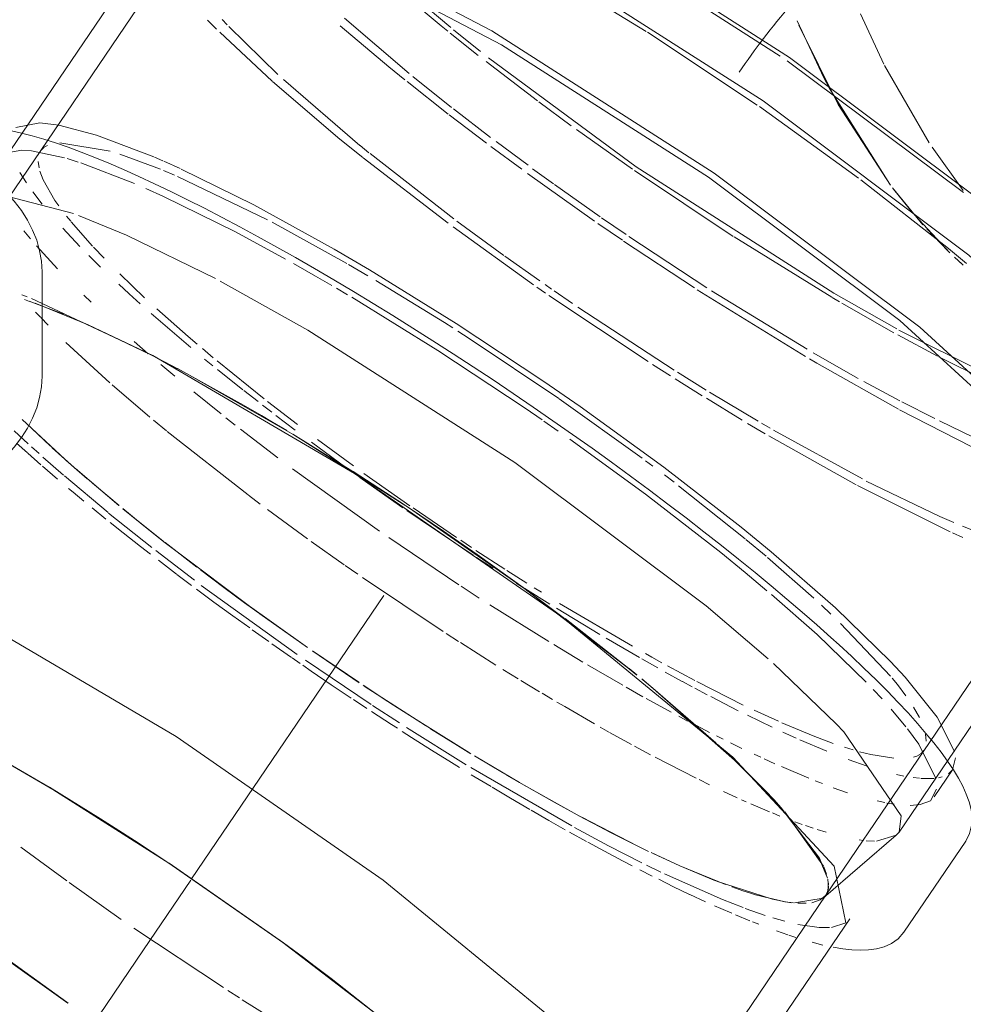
# Model space of a CAD drawing. Header units: millimetres. Extents: x -121 to 29920, y 1231 to 31888.
# Tile 163 of 256: x 22111 to 22208, y 17500 to 17602. Entities that reach past the tile are written whole.
import ezdxf

# ---------------------------------------------------------------- set-up
doc = ezdxf.new("R2010")
doc.units = ezdxf.units.MM
doc.linetypes.add('ADSK_Осевая', pattern=[700, 500, -100, 0, -100])
doc.layers.add('P-PIPE-____-CNTR', color=3, linetype='ADSK_Осевая', lineweight=20)
doc.layers.add('P-PIPE-____-OTLN', color=3, linetype='Continuous', lineweight=20)

# ---------------------------------------------------------------- blocks, each defined once
blk = doc.blocks.new('ADSK_ППР_Крестовина одноплоскостная канализационная - Одноплоскостная-1604126-3D severage Right')
at = {"layer": 'P-PIPE-____-OTLN', "color": 22}
for p, q in [((-4909.22, 17590.45), (-4906.74, 17590.95)), ((-4906.52, 17564.83), (-4906.52, 17575.59)), ((-4831.4, 17546.73), (-4824.8, 17540.99)), ((-4824.8, 17540.99), (-4819.11, 17535.45)), ((-4812.44, 17525.52), (-4812.72, 17524.29)), ((-4814.61, 17521.51), (-4812.72, 17524.29)), ((-4817.74, 17507.54), (-4811.37, 17516.93)), ((-4841.71, 17481.83), (-4823.32, 17508.94))]:
    blk.add_line(p, q, dxfattribs=at)
at = {"layer": 'P-PIPE-____-OTLN', "color": 9}
for p, q in [((-4906.74, 17590.95), (-4904.79, 17590.72)), ((-4907.6, 17588.06), (-4904.21, 17587.35)), ((-4903.92, 17587.26), (-4902.78, 17586.91)), ((-4894.94, 17587.42), (-4894.08, 17587.04)), ((-4893.97, 17586.99), (-4892.29, 17586.24)), ((-4902.51, 17586.82), (-4897.01, 17584.71)), ((-4876.44, 17577.94), (-4872.78, 17575.79)), ((-4880.62, 17576.46), (-4878.34, 17575.16)), ((-4908.59, 17573.23), (-4908.05, 17573.02)), ((-4854.84, 17564.31), (-4851.09, 17561.71)), ((-4834.5, 17549.28), (-4831.4, 17546.73)), ((-4834.08, 17544.6), (-4831.85, 17542.74)), ((-4831.38, 17542.34), (-4826.68, 17538.21)), ((-4826.68, 17538.21), (-4821.63, 17533.31)), ((-4819.11, 17535.45), (-4817.6, 17533.82)), ((-4819.05, 17530.53), (-4817.53, 17528.72)), ((-4913.85, 17527.17), (-4905.78, 17522.5)), ((-4812.72, 17524.29), (-4813.13, 17523.88)), ((-4905.76, 17522.49), (-4900.49, 17519.24)), ((-4896.99, 17517), (-4893.46, 17514.68)), ((-4893.43, 17514.66), (-4881.66, 17506.45)), ((-4825.42, 17508.04), (-4826.44, 17508.04)), ((-4823.73, 17508.53), (-4825.2, 17508.05)), ((-4881.64, 17506.44), (-4879.59, 17504.93)), ((-4826.08, 17506.23), (-4827.18, 17506.51)), ((-4876.75, 17502.79), (-4870.46, 17497.85))]:
    blk.add_line(p, q, dxfattribs=at)
at = {"layer": 'P-PIPE-____-OTLN', "color": 10}
for p, q in [((-4908.59, 17588.14), (-4907.6, 17588.06)), ((-4906.67, 17588.05), (-4906.31, 17588.43)), ((-4906.25, 17588.47), (-4905.96, 17588.62)), ((-4904.7, 17588.87), (-4899.5, 17588.03)), ((-4906.83, 17586.3), (-4906.92, 17586.97)), ((-4898.49, 17587.72), (-4894.33, 17586.17)), ((-4906.41, 17585.08), (-4906.74, 17585.95)), ((-4893.99, 17586.03), (-4892.89, 17585.57)), ((-4908.12, 17584.75), (-4908.79, 17585.82)), ((-4905.19, 17582.95), (-4906.41, 17585.08)), ((-4892.58, 17585.43), (-4883.28, 17580.96)), ((-4895.83, 17584.19), (-4894, 17583.37)), ((-4906.5, 17582.56), (-4907.48, 17583.83)), ((-4904.79, 17582.38), (-4905.19, 17582.95)), ((-4903.56, 17580.8), (-4904, 17581.34)), ((-4907.71, 17578.98), (-4908.41, 17579.83)), ((-4902.61, 17578.22), (-4904.36, 17580.08)), ((-4901.31, 17578.23), (-4903.52, 17580.75)), ((-4882.8, 17580.7), (-4875.12, 17576.44)), ((-4904.91, 17575.89), (-4907.08, 17578.26)), ((-4900.12, 17576.99), (-4901.21, 17578.14)), ((-4900.48, 17576.09), (-4901.7, 17577.29)), ((-4874.95, 17576.34), (-4872.97, 17575.18)), ((-4895.97, 17572.93), (-4898.52, 17575.38)), ((-4878.34, 17575.16), (-4876.66, 17574.19)), ((-4897.56, 17573.34), (-4898.62, 17574.32)), ((-4876.19, 17573.91), (-4875.06, 17573.24)), ((-4872.13, 17574.69), (-4865.07, 17570.36)), ((-4901.46, 17572.47), (-4902.21, 17573.18)), ((-4896.41, 17572.3), (-4897.56, 17573.34)), ((-4891.47, 17568.94), (-4894.7, 17571.78)), ((-4891.2, 17567.8), (-4895.29, 17571.31)), ((-4865.07, 17570.36), (-4864.2, 17569.81)), ((-4890.55, 17568.15), (-4891.47, 17568.94)), ((-4863.69, 17569.48), (-4862.52, 17568.73)), ((-4862.52, 17568.73), (-4853.29, 17562.54)), ((-4895.58, 17567.16), (-4897.02, 17568.41)), ((-4888.88, 17566.75), (-4890, 17567.69)), ((-4888.92, 17565.92), (-4889.77, 17566.61)), ((-4892.83, 17564.83), (-4894.28, 17566.04)), ((-4883.65, 17562.52), (-4888.48, 17566.42)), ((-4885.85, 17563.45), (-4888.43, 17565.52)), ((-4888.07, 17560.95), (-4890.89, 17563.22)), ((-4884.27, 17562.22), (-4885.74, 17563.37)), ((-4882.86, 17561.13), (-4883.81, 17561.86)), ((-4880.2, 17559.86), (-4883.28, 17562.23)), ((-4856.76, 17561.55), (-4855.01, 17560.35)), ((-4853.26, 17562.52), (-4844.71, 17556.39)), ((-4886.62, 17559.8), (-4887.57, 17560.55)), ((-4880.43, 17559.28), (-4882.43, 17560.79)), ((-4854.82, 17560.22), (-4853.35, 17559.19)), ((-4907.93, 17557.86), (-4909.38, 17559.2)), ((-4882.24, 17556.44), (-4886.09, 17559.39)), ((-4908.03, 17556.93), (-4909.15, 17557.93)), ((-4906.82, 17556.86), (-4907.61, 17557.56)), ((-4874.56, 17554.95), (-4878.77, 17558.03)), ((-4874.44, 17555.59), (-4878.14, 17558.31)), ((-4906.64, 17555.72), (-4907.99, 17556.9)), ((-4904.32, 17554.65), (-4906.44, 17556.51)), ((-4904.92, 17554.24), (-4906.48, 17555.58)), ((-4844.34, 17556.12), (-4843.61, 17555.57)), ((-4899.72, 17550.79), (-4904.22, 17554.57)), ((-4871.74, 17548.87), (-4880.71, 17555.3)), ((-4868.62, 17551.48), (-4873.38, 17554.83)), ((-4842.41, 17554.67), (-4841.42, 17553.91)), ((-4871.22, 17552.58), (-4873.79, 17554.41)), ((-4840.96, 17553.56), (-4834.1, 17548.1)), ((-4869.36, 17551.29), (-4871.22, 17552.58)), ((-4899.93, 17550.11), (-4901.36, 17551.28)), ((-4895.21, 17547.18), (-4899.66, 17550.74)), ((-4867.57, 17550.06), (-4868.93, 17550.99)), ((-4863.82, 17548.22), (-4868.29, 17551.26)), ((-4862.11, 17546.39), (-4867.57, 17550.06)), ((-4863.59, 17543.36), (-4870.8, 17548.21)), ((-4862.27, 17547.19), (-4863.38, 17547.93)), ((-4834.02, 17548.03), (-4831.93, 17546.28)), ((-4890.83, 17543.82), (-4894.8, 17546.87)), ((-4858.84, 17544.96), (-4861.82, 17546.89)), ((-4836.61, 17546.67), (-4834.08, 17544.6)), ((-4892.66, 17544.44), (-4894.53, 17545.87)), ((-4860.06, 17545.06), (-4861.77, 17546.17)), ((-4831.8, 17546.17), (-4827, 17541.97)), ((-4891.12, 17543.29), (-4892.62, 17544.42)), ((-4856.59, 17543.53), (-4858.63, 17544.83)), ((-4880.24, 17536.16), (-4890.11, 17543.28)), ((-4856.82, 17542.98), (-4857.67, 17543.52)), ((-4861.48, 17541.98), (-4863.36, 17543.2)), ((-4854.2, 17541.35), (-4856.8, 17542.97)), ((-4855.06, 17542.58), (-4855.82, 17543.05)), ((-4854.32, 17537.49), (-4860.38, 17541.27)), ((-4845.71, 17537.01), (-4853.2, 17541.43)), ((-4826.23, 17541.26), (-4825.26, 17540.33)), ((-4849.07, 17538.24), (-4853.52, 17540.93)), ((-4824.26, 17539.37), (-4819.13, 17533.94)), ((-4883.15, 17537.5), (-4884.86, 17538.71)), ((-4880.82, 17535.86), (-4882.85, 17537.28)), ((-4844.99, 17535.86), (-4848.42, 17537.85)), ((-4850.8, 17535.38), (-4853.81, 17537.18)), ((-4843.71, 17535.88), (-4844.37, 17536.26)), ((-4879.93, 17535.25), (-4880.75, 17535.82)), ((-4872.61, 17531.01), (-4879.39, 17535.57)), ((-4843.09, 17534.78), (-4844.75, 17535.72)), ((-4842.69, 17535.32), (-4843.71, 17535.88)), ((-4846.7, 17532.99), (-4850.33, 17535.1)), ((-4840.57, 17533.4), (-4842.32, 17534.36)), ((-4839.29, 17533.48), (-4842.08, 17534.98)), ((-4839.56, 17532.85), (-4840.54, 17533.38)), ((-4834.29, 17530.96), (-4839.07, 17533.37)), ((-4818.95, 17533.73), (-4818.41, 17533.06)), ((-4844.62, 17531.82), (-4846.34, 17532.79)), ((-4837.99, 17532.01), (-4839.28, 17532.7)), ((-4820.9, 17532.55), (-4819.99, 17531.58)), ((-4818.41, 17533.06), (-4817.54, 17531.92)), ((-4873.05, 17530.6), (-4874.44, 17531.53)), ((-4841.71, 17530.22), (-4844.28, 17531.63)), ((-4834.8, 17530.37), (-4837.64, 17531.83)), ((-4869.71, 17529.12), (-4872.48, 17530.92)), ((-4830.65, 17529.28), (-4833.18, 17530.44)), ((-4816.74, 17530.74), (-4816.14, 17529.67)), ((-4840.02, 17529.31), (-4840.93, 17529.8)), ((-4839.53, 17529.06), (-4839.67, 17529.13)), ((-4831.32, 17528.68), (-4833.84, 17529.9)), ((-4827.09, 17527.78), (-4830.33, 17529.14)), ((-4862.82, 17524.8), (-4868.97, 17528.65)), ((-4837.76, 17528.14), (-4839.12, 17528.84)), ((-4828.85, 17527.54), (-4830.21, 17528.16)), ((-4836.35, 17527.43), (-4837.06, 17527.79)), ((-4834.42, 17526.49), (-4835.6, 17527.06)), ((-4825.68, 17526.19), (-4828.47, 17527.37)), ((-4825.02, 17527), (-4827.09, 17527.78)), ((-4815.5, 17527.94), (-4815.43, 17527.25)), ((-4822.95, 17526.33), (-4823.86, 17526.61)), ((-4821.15, 17525.85), (-4822.32, 17526.15)), ((-4815.68, 17526.28), (-4816.04, 17525.9)), ((-4832.49, 17525.58), (-4833.16, 17525.89)), ((-4831.03, 17524.91), (-4832.15, 17525.42)), ((-4821.51, 17524.65), (-4823.47, 17525.34)), ((-4818.79, 17525.48), (-4821.15, 17525.85)), ((-4816.4, 17525.7), (-4816.76, 17525.58)), ((-4816.09, 17525.87), (-4816.4, 17525.7)), ((-4851.96, 17518.5), (-4862.35, 17524.51)), ((-4827.52, 17523.41), (-4830.35, 17524.61)), ((-4860.27, 17522.55), (-4862.3, 17523.78)), ((-4826.13, 17522.86), (-4826.87, 17523.15)), ((-4817.75, 17523.64), (-4818.5, 17523.8)), ((-4816.13, 17523.41), (-4816.8, 17523.48)), ((-4814.61, 17523.4), (-4816, 17523.4)), ((-4813.79, 17523.56), (-4814.18, 17523.46)), ((-4823.54, 17521.92), (-4825.03, 17522.44)), ((-4819.69, 17520.9), (-4820.5, 17521.07)), ((-4818.73, 17520.74), (-4819.5, 17520.86)), ((-4816.07, 17520.7), (-4817.09, 17520.62)), ((-4850.45, 17516.91), (-4852.18, 17517.86)), ((-4908.7, 17516.31), (-4903.96, 17512.83)), ((-4843.68, 17513.34), (-4844.94, 17513.98)), ((-4842.78, 17513.75), (-4844.25, 17514.47)), ((-4836.44, 17510.92), (-4842.41, 17513.57)), ((-4903.73, 17512.66), (-4898.37, 17508.87)), ((-4838.17, 17510.69), (-4839.79, 17511.44)), ((-4834.3, 17510.08), (-4836.42, 17510.91)), ((-4832.03, 17509.28), (-4834.08, 17510)), ((-4833.62, 17508.73), (-4835.08, 17509.34)), ((-4830.01, 17508.69), (-4831.24, 17509.04)), ((-4897.05, 17507.96), (-4887.84, 17501.84)), ((-4832.69, 17508.37), (-4833.34, 17508.63)), ((-4826.47, 17508.04), (-4828.66, 17508.36)), ((-4829.71, 17507.29), (-4830.87, 17507.69)), ((-4828.86, 17507.01), (-4829.58, 17507.24)), ((-4887.37, 17501.54), (-4886.19, 17500.79)), ((-4885.89, 17500.59), (-4881.01, 17497.56))]:
    blk.add_line(p, q, dxfattribs=at)
at = {"layer": 'P-PIPE-____-OTLN', "color": 22}
for points in [[(-4909.67, 17590.11, 0), (-4908.63, 17589.88, 0), (-4907.52, 17589.6, 0), (-4906.35, 17589.27, 0), (-4905.13, 17588.87, 0), (-4903.84, 17588.43, 0), (-4902.49, 17587.93, 0), (-4901.09, 17587.38, 0), (-4899.63, 17586.78, 0), (-4898.11, 17586.13, 0), (-4896.54, 17585.43, 0), (-4894.92, 17584.67, 0), (-4893.25, 17583.87, 0), (-4891.53, 17583.03, 0), (-4889.77, 17582.14, 0), (-4887.97, 17581.2, 0), (-4886.13, 17580.23, 0), (-4884.25, 17579.21, 0), (-4882.34, 17578.15, 0), (-4880.4, 17577.06, 0), (-4878.44, 17575.93, 0), (-4876.45, 17574.76, 0), (-4874.44, 17573.57, 0), (-4872.41, 17572.34, 0), (-4870.37, 17571.08, 0), (-4868.31, 17569.8, 0), (-4866.25, 17568.49, 0), (-4864.18, 17567.16, 0), (-4862.11, 17565.81, 0), (-4860.05, 17564.45, 0), (-4857.98, 17563.06, 0), (-4855.93, 17561.66, 0), (-4853.89, 17560.25, 0), (-4851.86, 17558.83, 0), (-4849.85, 17557.41, 0), (-4847.86, 17555.98, 0), (-4845.89, 17554.54, 0), (-4843.96, 17553.11, 0), (-4842.05, 17551.67, 0), (-4840.17, 17550.24, 0), (-4838.34, 17548.82, 0), (-4836.54, 17547.41, 0), (-4834.78, 17546, 0), (-4833.07, 17544.61, 0), (-4831.4, 17543.24, 0), (-4829.79, 17541.88, 0), (-4828.22, 17540.54, 0), (-4826.71, 17539.22, 0), (-4825.26, 17537.92, 0), (-4824.42, 17537.16, 0)], [(-4904.79, 17590.72, 0), (-4900.9, 17589.69, 0), (-4895.01, 17587.45, 0)], [(-4906.52, 17575.59, 0), (-4906.58, 17576.69, 0), (-4906.77, 17577.77, 0), (-4907.07, 17578.84, 0), (-4907.49, 17579.89, 0), (-4908.02, 17580.91, 0), (-4908.65, 17581.91, 0), (-4909.38, 17582.87, 0), (-4910.2, 17583.81, 0), (-4911.12, 17584.72, 0), (-4912.12, 17585.61, 0), (-4913.21, 17586.47, 0), (-4914.38, 17587.31, 0), (-4915.64, 17588.12, 0)], [(-4892.17, 17586.18, 0), (-4884.71, 17582.49, 0), (-4876.44, 17577.94, 0)], [(-4872.78, 17575.79, 0), (-4863.85, 17570.28, 0), (-4854.84, 17564.31, 0)], [(-4907.6, 17572.84, 0), (-4895.12, 17566.99, 0), (-4874.32, 17554.81, 0), (-4852.99, 17540.04, 0), (-4835.36, 17525.6, 0)], [(-4906.52, 17564.83, 0), (-4906.58, 17563.73, 0), (-4906.77, 17562.64, 0), (-4907.07, 17561.57, 0), (-4907.49, 17560.52, 0), (-4908.02, 17559.5, 0), (-4908.65, 17558.51, 0), (-4909.38, 17557.54, 0), (-4910.2, 17556.6, 0), (-4911.12, 17555.69, 0), (-4912.12, 17554.81, 0), (-4913.21, 17553.95, 0), (-4914.38, 17553.11, 0), (-4915.64, 17552.3, 0), (-4916.98, 17551.51, 0), (-4918.4, 17550.75, 0), (-4919.9, 17550.01, 0), (-4921.47, 17549.29, 0), (-4923.11, 17548.6, 0), (-4924.83, 17547.94, 0), (-4926.62, 17547.3, 0), (-4928.47, 17546.69, 0), (-4930.39, 17546.11, 0), (-4931.38, 17545.83, 0)], [(-4851.09, 17561.71, 0), (-4842.47, 17555.46, 0), (-4834.5, 17549.28, 0)], [(-4853.75, 17498.48, 0), (-4871.39, 17512.92, 0), (-4892.71, 17527.7, 0), (-4912.04, 17539.1, 0)], [(-4811.37, 17516.93, 0), (-4810.97, 17517.72, 0), (-4810.76, 17518.56, 0), (-4810.72, 17519.38, 0), (-4810.82, 17520.19, 0), (-4811.02, 17520.98, 0), (-4811.31, 17521.78, 0), (-4811.68, 17522.59, 0), (-4812.12, 17523.42, 0), (-4812.64, 17524.27, 0), (-4813.24, 17525.16, 0), (-4813.91, 17526.09, 0), (-4814.65, 17527.05, 0), (-4815.47, 17528.04, 0), (-4816.35, 17529.07, 0), (-4817.31, 17530.14, 0), (-4818.35, 17531.24, 0), (-4819.44, 17532.38, 0), (-4820.61, 17533.55, 0), (-4821.85, 17534.75, 0), (-4823.14, 17535.98, 0), (-4824.42, 17537.16, 0)], [(-4817.6, 17533.82, 0), (-4814.32, 17529.72, 0), (-4812.54, 17526.17, 0)], [(-4913.67, 17527.07, 0), (-4905.38, 17522.26, 0), (-4893.46, 17514.68, 0), (-4881.72, 17506.5, 0), (-4870.96, 17498.26, 0), (-4861.91, 17490.52, 0), (-4855.18, 17483.83, 0), (-4851.25, 17478.62, 0), (-4850.37, 17475.26, 0), (-4850.57, 17474.84, 0)], [(-4835.36, 17525.6, 0), (-4824.91, 17514.35, 0), (-4823.73, 17508.53, 0)], [(-4900.49, 17519.24, 0), (-4898.6, 17518.04, 0), (-4896.99, 17517, 0)], [(-4817.74, 17507.54, 0), (-4818.33, 17506.87, 0), (-4819.03, 17506.37, 0), (-4819.78, 17506.03, 0), (-4820.57, 17505.83, 0), (-4821.38, 17505.72, 0), (-4822.22, 17505.69, 0), (-4823.11, 17505.74, 0), (-4824.04, 17505.84, 0), (-4825.03, 17506.01, 0)], [(-4879.59, 17504.93, 0), (-4878.51, 17504.12, 0), (-4876.75, 17502.79, 0)]]:
    blk.add_polyline3d(points, dxfattribs=at)
at = {"layer": 'P-PIPE-____-OTLN', "color": 9}
for points in [[(-4911.62, 17585.25, 0), (-4911.1, 17587.67, 0), (-4908.59, 17588.14, 0)], [(-4894, 17583.37, 0), (-4886.59, 17579.72, 0), (-4881.43, 17576.91, 0)], [(-4874.62, 17572.98, 0), (-4865.74, 17567.5, 0), (-4856.76, 17561.55, 0)], [(-4852.14, 17558.34, 0), (-4844.36, 17552.69, 0), (-4836.61, 17546.67, 0)], [(-4817.36, 17528.5, 0), (-4816.21, 17526.94, 0), (-4814.48, 17523.45, 0)], [(-4814.37, 17522.3, 0), (-4815.01, 17521.1, 0), (-4816.07, 17520.7, 0)], [(-4903.98, 17500.34, 0), (-4913.65, 17507.31, 0), (-4915.87, 17508.99, 0)], [(-4903.84, 17500.25, 0), (-4910.44, 17504.94, 0), (-4915.79, 17508.93, 0)]]:
    blk.add_polyline3d(points, dxfattribs=at)
at = {"layer": 'P-PIPE-____-OTLN', "color": 10}
for points in [[(-4902.21, 17551.97, 0), (-4903.3, 17552.88, 0), (-4903.78, 17553.28, 0)], [(-4895.34, 17546.5, 0), (-4896.37, 17547.29, 0), (-4898.17, 17548.71, 0), (-4899.51, 17549.78, 0)], [(-4885.12, 17538.9, 0), (-4886.85, 17540.14, 0), (-4888.81, 17541.57, 0), (-4890.62, 17542.91, 0)], [(-4874.66, 17531.67, 0), (-4876.72, 17533.05, 0), (-4878.78, 17534.45, 0), (-4879.64, 17535.05, 0)], [(-4869.9, 17528.56, 0), (-4870.52, 17528.95, 0), (-4872.59, 17530.3, 0)], [(-4863.51, 17524.53, 0), (-4864.34, 17525.03, 0), (-4866.39, 17526.32, 0), (-4868.46, 17527.62, 0), (-4869.42, 17528.24, 0)], [(-4856.27, 17520.19, 0), (-4858.26, 17521.35, 0), (-4860.15, 17522.48, 0)], [(-4852.62, 17518.11, 0), (-4854.3, 17519.06, 0), (-4856.13, 17520.11, 0)], [(-4844.74, 17514.71, 0), (-4848.18, 17516.46, 0), (-4851.67, 17518.34, 0)], [(-4845.72, 17514.38, 0), (-4846.74, 17514.91, 0), (-4848.58, 17515.89, 0), (-4850.3, 17516.82, 0)], [(-4839.81, 17511.45, 0), (-4841.46, 17512.24, 0), (-4842.99, 17513, 0)], [(-4835.47, 17509.5, 0), (-4836.6, 17509.99, 0), (-4837.24, 17510.28, 0)]]:
    blk.add_polyline3d(points, dxfattribs=at)
blk = doc.blocks.new('ADSK_ППР_Отвод канализационный_Составной - Отвод раструбный-1604128-3D severage Right')
at = {"layer": 'P-PIPE-____-OTLN', "color": 22}
for p, q in [((-4880.22, 17627.05), (-4909.98, 17583.2)), ((-4893.63, 17611.92), (-4911.83, 17585.09)), ((-4825.77, 17511.38), (-4789.19, 17565.3)), ((-4818.24, 17517.85), (-4798.3, 17547.25)), ((-4826.03, 17511.09), (-4818.52, 17517.54))]:
    blk.add_line(p, q, dxfattribs=at)
at = {"layer": 'P-PIPE-____-OTLN', "color": 10}
for p, q in [((-4849.54, 17610.03), (-4830.47, 17597.83)), ((-4864.42, 17600.76), (-4868.76, 17604.43)), ((-4819.79, 17596.99), (-4822.21, 17602.19)), ((-4888.54, 17600.61), (-4889.46, 17601.53)), ((-4887.45, 17601.06), (-4887.96, 17601.59)), ((-4868.71, 17596.03), (-4875.35, 17601.72)), ((-4882.81, 17595.24), (-4888.22, 17600.29)), ((-4882.23, 17595.94), (-4887.28, 17600.87)), ((-4861.58, 17597.88), (-4864.48, 17600.19)), ((-4861.37, 17598.3), (-4864.13, 17600.53)), ((-4855.49, 17593.21), (-4860.78, 17597.25)), ((-4829.75, 17597.32), (-4811.61, 17583.76)), ((-4815.13, 17588.89), (-4819.73, 17596.87)), ((-4873.78, 17588.62), (-4881.64, 17595.4)), ((-4864.69, 17591.85), (-4868.91, 17595.19)), ((-4864.33, 17592.53), (-4868.34, 17595.73)), ((-4819.2, 17584.62), (-4825.42, 17594.48)), ((-4852.01, 17590.65), (-4855.35, 17593.1)), ((-4860.31, 17589.44), (-4864.15, 17592.39)), ((-4824.52, 17592.84), (-4819.13, 17584.53)), ((-4860.73, 17588.84), (-4864.58, 17591.77)), ((-4845.68, 17586.16), (-4851.47, 17590.25)), ((-4856.45, 17586.57), (-4859.74, 17589.01)), ((-4872.84, 17587.86), (-4873.75, 17588.6)), ((-4857.11, 17586.16), (-4860.28, 17588.5)), ((-4811.62, 17583.98), (-4814.82, 17588.43)), ((-4864.68, 17580.6), (-4873.43, 17587.34)), ((-4864.1, 17581.06), (-4872.73, 17587.77)), ((-4853.82, 17584.66), (-4855.98, 17586.22)), ((-4835.31, 17579.24), (-4845.48, 17586.02)), ((-4849.61, 17580.83), (-4856.52, 17585.73)), ((-4849.01, 17581.26), (-4853.72, 17584.58)), ((-4815.78, 17580.45), (-4818.92, 17584.26)), ((-4818.8, 17584.11), (-4816.75, 17581.56)), ((-4858.94, 17577.27), (-4863.79, 17580.82)), ((-4846.34, 17579.43), (-4848.88, 17581.17)), ((-4816.66, 17581.46), (-4813, 17577.56)), ((-4855.88, 17574.25), (-4864.16, 17580.22)), ((-4846.71, 17578.84), (-4849.26, 17580.59)), ((-4813.18, 17577.74), (-4815.38, 17580.02)), ((-4838.03, 17573.96), (-4846.07, 17579.25)), ((-4825.18, 17572.99), (-4835.24, 17579.19)), ((-4839.32, 17573.94), (-4846.61, 17578.77)), ((-4855.24, 17574.66), (-4858.83, 17577.2)), ((-4811.67, 17576.32), (-4812.53, 17577.12)), ((-4812.25, 17576.85), (-4811.63, 17576.28)), ((-4854.65, 17573.39), (-4855.55, 17574.02)), ((-4854.05, 17573.82), (-4854.7, 17574.28)), ((-4827.88, 17566.86), (-4839.02, 17573.75)), ((-4907.8, 17572.55), (-4908.32, 17572.73)), ((-4844.08, 17566.34), (-4854.31, 17573.16)), ((-4851.88, 17572.34), (-4853.75, 17573.62)), ((-4827.7, 17567.62), (-4837.55, 17573.65)), ((-4824.37, 17572.52), (-4825.12, 17572.96)), ((-4904.29, 17571.22), (-4907.86, 17572.57)), ((-4841.41, 17565.47), (-4851.32, 17571.95)), ((-4818.76, 17569.32), (-4824.13, 17572.38)), ((-4906.69, 17570.92), (-4907.18, 17571.43)), ((-4905.87, 17570.09), (-4906.65, 17570.88)), ((-4901.76, 17570.14), (-4903.57, 17570.92)), ((-4895.89, 17567.34), (-4901.76, 17570.14)), ((-4814.27, 17566.9), (-4818.36, 17569.1)), ((-4807.52, 17564.22), (-4818.25, 17569.6)), ((-4899.52, 17564.14), (-4904.06, 17568.31)), ((-4892.62, 17565.65), (-4895.82, 17567.31)), ((-4822.44, 17564.62), (-4827.09, 17567.26)), ((-4807.57, 17563.58), (-4814.15, 17566.84)), ((-4885.75, 17561.85), (-4892.57, 17565.62)), ((-4841.78, 17564.87), (-4843.64, 17566.06)), ((-4838.11, 17563.41), (-4841.06, 17565.25)), ((-4895.41, 17560.62), (-4899.3, 17563.95)), ((-4838.51, 17562.82), (-4841.31, 17564.57)), ((-4818.15, 17562.31), (-4821.87, 17564.31)), ((-4834.41, 17560.32), (-4838.09, 17562.56)), ((-4832.74, 17560.19), (-4837.78, 17563.21)), ((-4814.56, 17560.47), (-4817.96, 17562.21)), ((-4810.73, 17557.55), (-4818.19, 17561.38)), ((-4908.55, 17560.38), (-4903.69, 17555.86)), ((-4908.23, 17560.07), (-4905.67, 17557.65)), ((-4893.7, 17559.2), (-4895.02, 17560.3)), ((-4881.29, 17559.23), (-4882.79, 17560.12)), ((-4832.02, 17558.9), (-4833.85, 17559.98)), ((-4831.53, 17559.48), (-4832.41, 17559.99)), ((-4810.62, 17558.57), (-4814.08, 17560.23)), ((-4885.29, 17552.6), (-4893.62, 17559.14)), ((-4874.51, 17555.03), (-4880.69, 17558.87)), ((-4822.64, 17553.64), (-4831.66, 17558.69)), ((-4822.02, 17554.25), (-4831.18, 17559.28)), ((-4905.46, 17557.46), (-4903.22, 17555.45)), ((-4903.49, 17555.69), (-4901.88, 17554.28)), ((-4903.07, 17555.32), (-4898.6, 17551.52)), ((-4869.18, 17551.57), (-4874.47, 17555.01)), ((-4901.33, 17553.81), (-4898.59, 17551.51)), ((-4812.98, 17548.82), (-4822.52, 17553.57)), ((-4814.05, 17550.39), (-4821.61, 17554.04)), ((-4884.05, 17551.66), (-4885.25, 17552.57)), ((-4897.82, 17550.87), (-4894.08, 17547.87)), ((-4879.19, 17548.1), (-4883.29, 17551.1)), ((-4865.15, 17548.86), (-4868.78, 17551.3)), ((-4812.58, 17549.75), (-4814.05, 17550.39)), ((-4808.91, 17548.29), (-4811.72, 17549.39)), ((-4811.67, 17548.21), (-4812.73, 17548.7)), ((-4893.98, 17547.79), (-4893.42, 17547.35)), ((-4893.85, 17547.69), (-4890.57, 17545.16)), ((-4893.42, 17547.35), (-4884.33, 17540.53)), ((-4875.4, 17545.41), (-4878.78, 17547.8)), ((-4856.72, 17542.89), (-4861.71, 17546.46)), ((-4873.99, 17544.43), (-4875.31, 17545.34)), ((-4890.2, 17544.88), (-4887.8, 17543.07)), ((-4865.19, 17538.52), (-4873.5, 17544.09)), ((-4887.8, 17543.07), (-4885.64, 17541.48)), ((-4852.69, 17539.89), (-4856.12, 17542.45)), ((-4885.64, 17541.48), (-4879.18, 17536.89)), ((-4884.07, 17540.34), (-4879.19, 17536.89)), ((-4846.06, 17534.72), (-4852.64, 17539.86)), ((-4863.62, 17537.51), (-4864.88, 17538.32)), ((-4859.77, 17535.07), (-4863.43, 17537.39)), ((-4878.67, 17536.53), (-4873.9, 17533.3)), ((-4878.64, 17536.51), (-4873.84, 17533.25)), ((-4857.46, 17533.65), (-4859.04, 17534.62)), ((-4845.25, 17534.07), (-4846.04, 17534.71)), ((-4855.28, 17532.33), (-4857.19, 17533.49)), ((-4843.59, 17532.7), (-4844.63, 17533.55)), ((-4873.44, 17532.99), (-4871.73, 17531.86)), ((-4873.32, 17532.91), (-4867.03, 17528.84)), ((-4853.92, 17531.52), (-4855.01, 17532.17)), ((-4834.89, 17524.99), (-4843.55, 17532.67)), ((-4871.47, 17531.69), (-4870.33, 17530.95)), ((-4870.33, 17530.95), (-4867.34, 17529.04)), ((-4867.34, 17529.04), (-4862.47, 17526.02)), ((-4866.5, 17528.51), (-4863.73, 17526.78)), ((-4848.05, 17528.13), (-4849.03, 17528.69)), ((-4845.81, 17526.9), (-4848.01, 17528.11)), ((-4863.73, 17526.78), (-4862.34, 17525.94)), ((-4843.84, 17525.84), (-4845.48, 17526.72)), ((-4861.96, 17525.71), (-4857.32, 17522.97)), ((-4861.81, 17525.62), (-4859.09, 17523.99)), ((-4839.13, 17523.42), (-4843.36, 17525.58)), ((-4831.92, 17522.03), (-4834.81, 17524.92)), ((-4858.66, 17523.74), (-4853.75, 17520.94)), ((-4837.76, 17522.74), (-4838.83, 17523.27)), ((-4856.87, 17522.7), (-4852.01, 17519.98)), ((-4834.92, 17521.41), (-4836.32, 17522.06)), ((-4834, 17521), (-4834.46, 17521.2)), ((-4831.12, 17521.18), (-4831.74, 17521.84)), ((-4853.75, 17520.94), (-4851.01, 17519.44)), ((-4831.6, 17519.97), (-4833.52, 17520.79)), ((-4826.03, 17514.35), (-4830.02, 17519.95)), ((-4850.92, 17519.39), (-4845.14, 17516.42)), ((-4830.51, 17519.52), (-4831.29, 17519.84)), ((-4828.22, 17518.66), (-4828.97, 17518.93)), ((-4849.71, 17518.75), (-4847.95, 17517.83)), ((-4827.08, 17518.27), (-4827.87, 17518.53)), ((-4825.76, 17517.85), (-4826.67, 17518.13)), ((-4847.95, 17517.83), (-4844.32, 17516.02)), ((-4821.9, 17517.01), (-4822.34, 17517.07)), ((-4820.78, 17516.94), (-4821.63, 17516.98)), ((-4818.24, 17517.85), (-4818.52, 17517.54)), ((-4844.88, 17516.29), (-4844.04, 17515.88)), ((-4843.76, 17515.75), (-4840.81, 17514.39)), ((-4843.51, 17515.63), (-4840.81, 17514.39)), ((-4840.81, 17514.39), (-4837.13, 17512.85)), ((-4840.81, 17514.39), (-4836.12, 17512.46)), ((-4825.71, 17513.54), (-4826, 17514.27)), ((-4837.05, 17512.82), (-4831.27, 17510.94)), ((-4835.46, 17512.22), (-4834.33, 17511.82)), ((-4825.69, 17511.51), (-4825.52, 17512.08)), ((-4834.33, 17511.82), (-4833.63, 17511.6)), ((-4831.27, 17510.94), (-4829.93, 17510.68)), ((-4829, 17510.56), (-4826.07, 17511.06)), ((-4827.24, 17510.59), (-4826.37, 17510.87)), ((-4826.37, 17510.87), (-4825.84, 17511.3)), ((-4829.97, 17510.69), (-4829.11, 17510.57)), ((-4829.92, 17510.67), (-4829.33, 17510.59)), ((-4828.67, 17510.53), (-4827.81, 17510.53))]:
    blk.add_line(p, q, dxfattribs=at)
at = {"layer": 'P-PIPE-____-OTLN', "color": 9}
for p, q in [((-4844.15, 17600.28), (-4832.84, 17592.78)), ((-4828.55, 17601.02), (-4824.52, 17592.84)), ((-4832.62, 17592.63), (-4822.43, 17585.26)), ((-4910.01, 17583.37), (-4903.28, 17581.6)), ((-4902.75, 17581.4), (-4897.82, 17579.38)), ((-4897.82, 17579.38), (-4888.66, 17574.9)), ((-4901.76, 17570.14), (-4907.23, 17572.35)), ((-4895.37, 17567.08), (-4901.76, 17570.14)), ((-4831.18, 17535.24), (-4824.71, 17529.03)), ((-4843.55, 17532.67), (-4844.75, 17533.65)), ((-4837.11, 17527.07), (-4843.59, 17532.7)), ((-4835.29, 17525.37), (-4836.85, 17526.83)), ((-4831.74, 17521.84), (-4835.24, 17525.33)), ((-4831.19, 17521.25), (-4831.85, 17521.96)), ((-4818.52, 17517.54), (-4820.56, 17516.94)), ((-4825.52, 17512.08), (-4825.57, 17513)), ((-4826.03, 17511.09), (-4825.77, 17511.38))]:
    blk.add_line(p, q, dxfattribs=at)
at = {"layer": 'P-PIPE-____-OTLN', "color": 22}
for points in [[(-4869.51, 17621.11, 0), (-4850.82, 17611.31, 0), (-4829.51, 17597.68, 0), (-4809.81, 17582.9, 0), (-4795.6, 17569.91, 0), (-4789.72, 17561.27, 0), (-4790.65, 17558.99, 0)], [(-4875.22, 17618.39, 0), (-4855.13, 17607.86, 0), (-4832.23, 17593.21, 0), (-4811.06, 17577.32, 0), (-4795.79, 17563.36, 0), (-4789.47, 17554.09, 0), (-4790.47, 17551.63, 0)], [(-4880.26, 17610.95, 0), (-4860.17, 17600.43, 0), (-4837.28, 17585.77, 0), (-4816.1, 17569.89, 0), (-4800.83, 17555.93, 0), (-4794.51, 17546.66, 0), (-4798.38, 17543.9, 0), (-4800.21, 17544.18, 0)], [(-4877.88, 17608.78, 0), (-4859.19, 17598.98, 0), (-4837.88, 17585.34, 0), (-4818.17, 17570.57, 0), (-4803.97, 17557.58, 0), (-4798.8, 17550.81, 0)]]:
    blk.add_polyline3d(points, dxfattribs=at)
at = {"layer": 'P-PIPE-____-OTLN', "color": 9}
for points in [[(-4863.82, 17611.79, 0), (-4854.15, 17606.41, 0), (-4844.29, 17600.37, 0)], [(-4825.42, 17594.48, 0), (-4826, 17595.58, 0), (-4828.74, 17601.47, 0)], [(-4822.17, 17585.07, 0), (-4813.13, 17578, 0), (-4811.28, 17576.47, 0)], [(-4888.17, 17574.64, 0), (-4879.13, 17569.58, 0), (-4857.82, 17555.95, 0), (-4838.12, 17541.17, 0), (-4831.73, 17535.73, 0)], [(-4845.24, 17534.05, 0), (-4846.16, 17534.8, 0), (-4856.93, 17543.04, 0), (-4868.67, 17551.23, 0), (-4880.59, 17558.81, 0), (-4891.87, 17565.25, 0), (-4895.34, 17567.07, 0)], [(-4882.79, 17560.12, 0), (-4883.91, 17560.78, 0), (-4885.75, 17561.85, 0)], [(-4861.71, 17546.46, 0), (-4863.57, 17547.76, 0), (-4865.15, 17548.86, 0)], [(-4824.71, 17529.02, 0), (-4823.91, 17528.18, 0), (-4818.03, 17519.55, 0), (-4818.23, 17517.86, 0)], [(-4825.6, 17513.13, 0), (-4826.45, 17515.17, 0), (-4830.39, 17520.37, 0), (-4831.12, 17521.18, 0)], [(-4825.77, 17511.39, 0), (-4825.57, 17511.81, 0), (-4825.51, 17512.6, 0)]]:
    blk.add_polyline3d(points, dxfattribs=at)
at = {"layer": 'P-PIPE-____-OTLN', "color": 10}
for points in [[(-4864.73, 17600.4, 0), (-4865.39, 17600.93, 0), (-4869.33, 17604.24, 0)], [(-4869.14, 17595.37, 0), (-4870.79, 17596.71, 0), (-4875.82, 17600.94, 0)], [(-4818.47, 17569.72, 0), (-4824.97, 17573.39, 0), (-4845.32, 17586.42, 0), (-4860.53, 17597.64, 0)], [(-4873.47, 17587.37, 0), (-4875.83, 17589.28, 0), (-4882.77, 17595.2, 0)], [(-4818.28, 17561.43, 0), (-4826.71, 17566.17, 0), (-4827.48, 17566.62, 0)], [(-4898.21, 17551.2, 0), (-4896.41, 17549.72, 0), (-4893.97, 17547.79, 0)], [(-4849.61, 17529.02, 0), (-4852.68, 17530.79, 0), (-4853.49, 17531.27, 0)], [(-4851.47, 17519.69, 0), (-4850.7, 17519.27, 0), (-4849.71, 17518.75, 0)], [(-4833.63, 17511.6, 0), (-4833.01, 17511.41, 0), (-4829.98, 17510.69, 0)]]:
    blk.add_polyline3d(points, dxfattribs=at)
at = {"layer": 'P-PIPE-____-OTLN', "color": 9}
blk.add_ellipse((-4802.63, 17566.83), major_axis=(23.52, 52.9), ratio=0.73322, start_param=0.93779, end_param=1.255533, dxfattribs=at)
at = {"layer": 'P-PIPE-____-OTLN', "color": 10}
blk.add_ellipse((-4802.63, 17566.83), major_axis=(23.52, 52.9), ratio=0.73322, start_param=1.255533, end_param=1.330489, dxfattribs=at)

msp = doc.modelspace()

# ---------------------------------------------------------------- linework, layer by layer
at = {"layer": 'P-PIPE-____-CNTR', "color": 10}
for p, q in [((22128.7, 17513.04), (22148.5, 17542.23)), ((22128.7, 17513.04), (22148.5, 17542.23)), ((22123.73, 17505.72), (22128.61, 17512.91)), ((22123.73, 17505.72), (22128.61, 17512.91))]:
    msp.add_line(p, q, dxfattribs=at)
at = {"layer": 'P-PIPE-____-CNTR', "color": 9}
msp.add_line((22104.12, 17476.82), (22123.73, 17505.72), dxfattribs=at)
at = {"layer": 'P-PIPE-____-OTLN', "color": 10}
for p, q in [((22194.39, 17594.48), (22200.61, 17584.62)), ((22200.89, 17584.26), (22204.03, 17580.45)), ((22204.42, 17580.02), (22206.63, 17577.74)), ((22207.27, 17577.12), (22208.14, 17576.32)), ((22111.48, 17572.73), (22112.01, 17572.55)), ((22114.13, 17557.66), (22111.54, 17560.11)), ((22116.63, 17555.41), (22114.35, 17557.46)), ((22121.21, 17551.51), (22116.78, 17555.28)), ((22129.24, 17545.16), (22125.96, 17547.69)), ((22132.01, 17543.07), (22129.6, 17544.88)), ((22134.16, 17541.48), (22132.01, 17543.07)), ((22140.63, 17536.89), (22134.16, 17541.48)), ((22145.9, 17533.3), (22141.14, 17536.53)), ((22175.17, 17533.56), (22176.2, 17532.71)), ((22148.08, 17531.86), (22146.37, 17532.99)), ((22149.48, 17530.95), (22148.34, 17531.69)), ((22152.47, 17529.04), (22149.48, 17530.95)), ((22157.33, 17526.02), (22152.47, 17529.04)), ((22162.49, 17522.97), (22157.84, 17525.71)), ((22167.8, 17519.98), (22162.94, 17522.7)), ((22188.08, 17521.83), (22188.69, 17521.17)), ((22171.86, 17517.83), (22170.1, 17518.75)), ((22175.49, 17516.02), (22171.86, 17517.83)), ((22178.99, 17514.39), (22176.05, 17515.75)), ((22183.69, 17512.46), (22178.99, 17514.39)), ((22185.48, 17511.82), (22184.35, 17512.22)), ((22186.18, 17511.6), (22185.48, 17511.82)), ((22193.44, 17510.87), (22192.57, 17510.59)), ((22193.97, 17511.3), (22193.44, 17510.87)), ((22190.7, 17510.57), (22189.84, 17510.69)), ((22192, 17510.53), (22191.14, 17510.53))]:
    msp.add_line(p, q, dxfattribs=at)
at = {"layer": 'P-PIPE-____-OTLN', "color": 9}
for p, q in [((22112.57, 17572.35), (22118.05, 17570.14)), ((22118.05, 17570.14), (22124.43, 17567.08)), ((22176.2, 17532.71), (22182.7, 17527.07)), ((22182.96, 17526.82), (22184.55, 17525.34)), ((22184.59, 17525.3), (22188.08, 17521.83))]:
    msp.add_line(p, q, dxfattribs=at)
at = {"layer": 'P-PIPE-____-OTLN', "color": 22}
msp.add_line((22169.24, 17474.84), (22194.04, 17511.38), dxfattribs=at)
at = {"layer": 'P-PIPE-____-OTLN', "color": 9}
for points in [[(22191.07, 17601.47, 0), (22193.81, 17595.58, 0), (22194.39, 17594.48, 0)], [(22124.46, 17567.07, 0), (22127.93, 17565.25, 0), (22139.22, 17558.81, 0), (22151.14, 17551.23, 0), (22162.88, 17543.04, 0), (22173.65, 17534.8, 0), (22174.57, 17534.06, 0)], [(22188.69, 17521.17, 0), (22189.42, 17520.37, 0), (22193.35, 17515.17, 0), (22194.21, 17513.13, 0)], [(22194.3, 17512.6, 0), (22194.23, 17511.81, 0), (22194.04, 17511.39, 0)], [(22104.02, 17508.93, 0), (22109.37, 17504.94, 0), (22115.96, 17500.25, 0)]]:
    msp.add_polyline3d(points, dxfattribs=at)
at = {"layer": 'P-PIPE-____-OTLN', "color": 10}
for points in [[(22125.83, 17547.79, 0), (22123.4, 17549.72, 0), (22121.6, 17551.19, 0)], [(22170.1, 17518.75, 0), (22169.11, 17519.27, 0), (22168.34, 17519.69, 0)], [(22189.82, 17510.69, 0), (22186.8, 17511.41, 0), (22186.18, 17511.6, 0)]]:
    msp.add_polyline3d(points, dxfattribs=at)
at = {"layer": 'P-PIPE-____-OTLN', "color": 22}
msp.add_polyline3d([(22157.9, 17490.52, 0), (22148.85, 17498.26, 0), (22138.09, 17506.5, 0), (22126.34, 17514.68, 0), (22114.42, 17522.26, 0), (22106.13, 17527.07, 0)], dxfattribs=at)

# ---------------------------------------------------------------- block references
at = {"layer": 'P-PIPE-____-OTLN', "color": 9}
msp.add_blockref('ADSK_ППР_Отвод канализационный_Составной - Отвод раструбный-1604128-3D severage Right', (27019.81, 0), dxfattribs=at)
at = {"layer": 'P-PIPE-____-OTLN', "color": 22}
msp.add_blockref('ADSK_ППР_Крестовина одноплоскостная канализационная - Одноплоскостная-1604126-3D severage Right', (27019.81, 0), dxfattribs=at)

doc.saveas('drawing.dxf')
